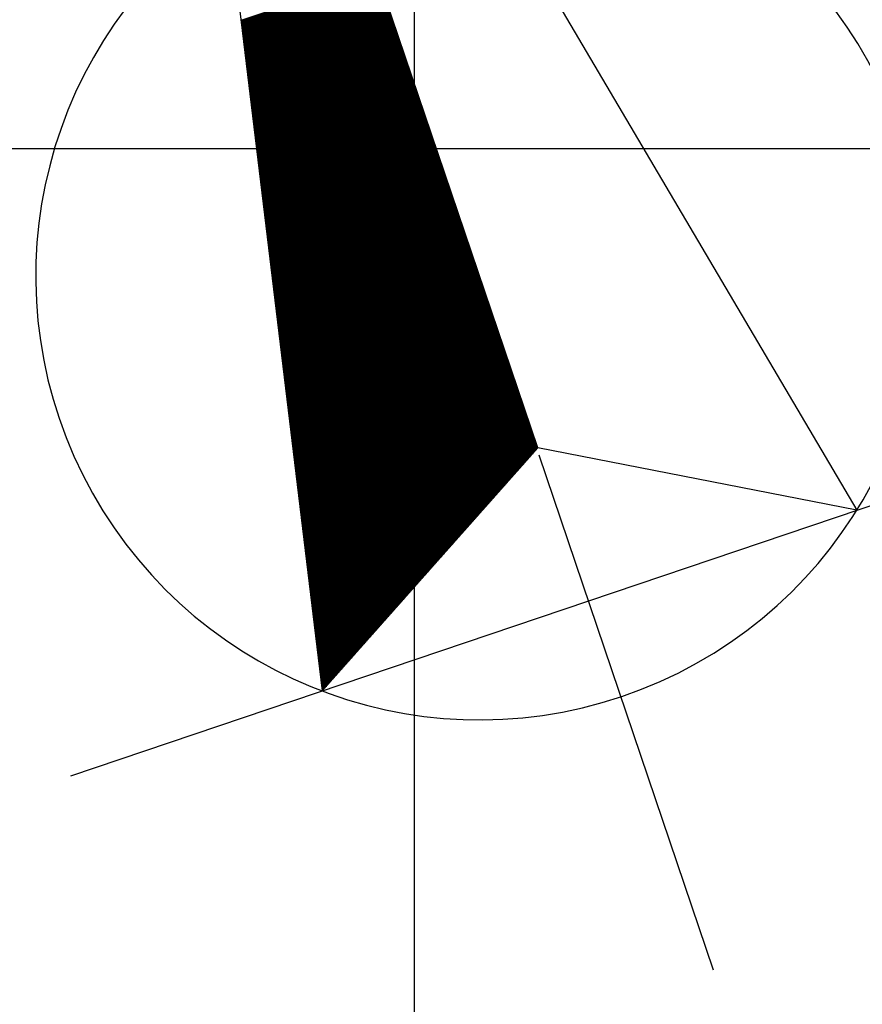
# Model space of a CAD drawing. Header units: millimetres. Extents: x -64078 to -62795, y 13127 to 13405.
# Tile 23 of 51: x -63726 to -63710, y 13337 to 13356. Entities that reach past the tile are written whole.
import ezdxf

# ---------------------------------------------------------------- set-up
doc = ezdxf.new("R2010")
doc.units = ezdxf.units.MM
doc.header["$LTSCALE"] = 1000
doc.header["$MEASUREMENT"] = 0
doc.layers.add('方格网', color=252, linetype='Continuous')

# ---------------------------------------------------------------- blocks, each defined once
blk = doc.blocks.new('$plan$00002325')
for p, q in [((0, 2027.3), (-567.4, -689.3)), ((0, -364.9), (0, 2027.3)), ((0, 2027.3), (567.4, -689.3)), ((-290.9, 634.7), (0, 634.7)), ((-290.6, 635.8), (0, 635.8)), ((-290.4, 636.9), (0, 636.9)), ((-290.1, 638.1), (0, 638.1)), ((-289.9, 639.2), (0, 639.2)), ((-289.7, 640.3), (0, 640.3)), ((-289.4, 641.4), (0, 641.4)), ((-295.1, 614.4), (0, 614.4)), ((-294.8, 615.6), (0, 615.6)), ((-294.6, 616.7), (0, 616.7)), ((-294.4, 617.8), (0, 617.8)), ((-294.1, 618.9), (0, 618.9)), ((-293.9, 620.1), (0, 620.1)), ((-293.7, 621.2), (0, 621.2)), ((-293.4, 622.3), (0, 622.3)), ((-293.2, 623.4), (0, 623.4)), ((-293, 624.6), (0, 624.6)), ((-292.7, 625.7), (0, 625.7)), ((-292.5, 626.8), (0, 626.8)), ((-292.3, 627.9), (0, 627.9)), ((-292, 629.1), (0, 629.1)), ((-291.8, 630.2), (0, 630.2)), ((-291.6, 631.3), (0, 631.3)), ((-291.3, 632.4), (0, 632.4)), ((-291.1, 633.6), (0, 633.6)), ((-299.1, 595.3), (0, 595.3)), ((-298.8, 596.4), (0, 596.4)), ((-298.6, 597.6), (0, 597.6)), ((-298.4, 598.7), (0, 598.7)), ((-298.1, 599.8), (0, 599.8)), ((-297.9, 600.9), (0, 600.9)), ((-297.7, 602.1), (0, 602.1)), ((-297.4, 603.2), (0, 603.2)), ((-297.2, 604.3), (0, 604.3)), ((-297, 605.4), (0, 605.4)), ((-296.7, 606.6), (0, 606.6)), ((-296.5, 607.7), (0, 607.7)), ((-296.3, 608.8), (0, 608.8)), ((-296, 609.9), (0, 609.9)), ((-295.8, 611.1), (0, 611.1)), ((-295.5, 612.2), (0, 612.2)), ((-295.3, 613.3), (0, 613.3)), ((-303.3, 575.1), (0, 575.1)), ((-303.1, 576.2), (0, 576.2)), ((-302.8, 577.3), (0, 577.3)), ((-302.6, 578.4), (0, 578.4)), ((-302.4, 579.6), (0, 579.6)), ((-302.1, 580.7), (0, 580.7)), ((-301.9, 581.8), (0, 581.8)), ((-301.7, 582.9), (0, 582.9)), ((-301.4, 584.1), (0, 584.1)), ((-301.2, 585.2), (0, 585.2)), ((-301, 586.3), (0, 586.3)), ((-300.7, 587.4), (0, 587.4)), ((-300.5, 588.6), (0, 588.6)), ((-300.2, 589.7), (0, 589.7)), ((-300, 590.8), (0, 590.8)), ((-299.8, 591.9), (0, 591.9)), ((-299.5, 593.1), (0, 593.1)), ((-299.3, 594.2), (0, 594.2)), ((-307.5, 554.8), (0, 554.8)), ((-307.3, 555.9), (0, 555.9)), ((-307.1, 557.1), (0, 557.1)), ((-306.8, 558.2), (0, 558.2)), ((-306.6, 559.3), (0, 559.3)), ((-306.4, 560.4), (0, 560.4)), ((-306.1, 561.6), (0, 561.6)), ((-305.9, 562.7), (0, 562.7)), ((-305.7, 563.8), (0, 563.8)), ((-305.4, 564.9), (0, 564.9)), ((-305.2, 566.1), (0, 566.1)), ((-304.9, 567.2), (0, 567.2)), ((-304.7, 568.3), (0, 568.3)), ((-304.5, 569.4), (0, 569.4)), ((-304.2, 570.6), (0, 570.6)), ((-304, 571.7), (0, 571.7)), ((-303.8, 572.8), (0, 572.8)), ((-303.5, 573.9), (0, 573.9)), ((-311.5, 535.7), (0, 535.7)), ((-311.3, 536.8), (0, 536.8)), ((-311.1, 537.9), (0, 537.9)), ((-310.8, 539.1), (0, 539.1)), ((-310.6, 540.2), (0, 540.2)), ((-310.4, 541.3), (0, 541.3)), ((-310.1, 542.4), (0, 542.4)), ((-309.9, 543.6), (0, 543.6)), ((-309.6, 544.7), (0, 544.7)), ((-309.4, 545.8), (0, 545.8)), ((-309.2, 546.9), (0, 546.9)), ((-308.9, 548.1), (0, 548.1)), ((-308.7, 549.2), (0, 549.2)), ((-308.5, 550.3), (0, 550.3)), ((-308.2, 551.4), (0, 551.4)), ((-308, 552.6), (0, 552.6)), ((-307.8, 553.7), (0, 553.7)), ((-315.8, 515.4), (0, 515.4)), ((-315.5, 516.6), (0, 516.6)), ((-315.3, 517.7), (0, 517.7)), ((-315.1, 518.8), (0, 518.8)), ((-314.8, 519.9), (0, 519.9)), ((-314.6, 521.1), (0, 521.1)), ((-314.3, 522.2), (0, 522.2)), ((-314.1, 523.3), (0, 523.3)), ((-313.9, 524.4), (0, 524.4)), ((-313.6, 525.6), (0, 525.6)), ((-313.4, 526.7), (0, 526.7)), ((-313.2, 527.8), (0, 527.8)), ((-312.9, 528.9), (0, 528.9)), ((-312.7, 530.1), (0, 530.1)), ((-312.5, 531.2), (0, 531.2)), ((-312.2, 532.3), (0, 532.3)), ((-312, 533.4), (0, 533.4)), ((-311.8, 534.6), (0, 534.6)), ((-319.8, 496.3), (0, 496.3)), ((-319.5, 497.4), (0, 497.4)), ((-319.3, 498.6), (0, 498.6)), ((-319, 499.7), (0, 499.7)), ((-318.8, 500.8), (0, 500.8)), ((-318.6, 501.9), (0, 501.9)), ((-318.3, 503.1), (0, 503.1)), ((-318.1, 504.2), (0, 504.2)), ((-317.9, 505.3), (0, 505.3)), ((-317.6, 506.4), (0, 506.4)), ((-317.4, 507.6), (0, 507.6)), ((-317.2, 508.7), (0, 508.7)), ((-316.9, 509.8), (0, 509.8)), ((-316.7, 510.9), (0, 510.9)), ((-316.5, 512.1), (0, 512.1)), ((-316.2, 513.2), (0, 513.2)), ((-316, 514.3), (0, 514.3)), ((-324, 476.1), (0, 476.1)), ((-323.7, 477.2), (0, 477.2)), ((-323.5, 478.3), (0, 478.3)), ((-323.3, 479.4), (0, 479.4)), ((-323, 480.6), (0, 480.6)), ((-322.8, 481.7), (0, 481.7)), ((-322.6, 482.8), (0, 482.8)), ((-322.3, 483.9), (0, 483.9)), ((-322.1, 485.1), (0, 485.1)), ((-321.9, 486.2), (0, 486.2)), ((-321.6, 487.3), (0, 487.3)), ((-321.4, 488.4), (0, 488.4)), ((-321.2, 489.6), (0, 489.6)), ((-320.9, 490.7), (0, 490.7)), ((-320.7, 491.8), (0, 491.8)), ((-320.5, 492.9), (0, 492.9)), ((-320.2, 494.1), (0, 494.1)), ((-320, 495.2), (0, 495.2)), ((-328.2, 455.8), (0, 455.8)), ((-328, 456.9), (0, 456.9)), ((-327.7, 458.1), (0, 458.1)), ((-327.5, 459.2), (0, 459.2)), ((-327.3, 460.3), (0, 460.3)), ((-327, 461.4), (0, 461.4)), ((-326.8, 462.6), (0, 462.6)), ((-326.6, 463.7), (0, 463.7)), ((-326.3, 464.8), (0, 464.8)), ((-326.1, 465.9), (0, 465.9)), ((-325.9, 467.1), (0, 467.1)), ((-325.6, 468.2), (0, 468.2)), ((-325.4, 469.3), (0, 469.3)), ((-325.2, 470.4), (0, 470.4)), ((-324.9, 471.6), (0, 471.6)), ((-324.7, 472.7), (0, 472.7)), ((-324.5, 473.8), (0, 473.8)), ((-324.2, 474.9), (0, 474.9)), ((-332.2, 436.7), (0, 436.7)), ((-332, 437.8), (0, 437.8)), ((-331.7, 438.9), (0, 438.9)), ((-331.5, 440.1), (0, 440.1)), ((-331.3, 441.2), (0, 441.2)), ((-331, 442.3), (0, 442.3)), ((-330.8, 443.4), (0, 443.4)), ((-330.6, 444.6), (0, 444.6)), ((-330.3, 445.7), (0, 445.7)), ((-330.1, 446.8), (0, 446.8)), ((-329.9, 447.9), (0, 447.9)), ((-329.6, 449.1), (0, 449.1)), ((-329.4, 450.2), (0, 450.2)), ((-329.1, 451.3), (0, 451.3)), ((-328.9, 452.4), (0, 452.4)), ((-328.7, 453.6), (0, 453.6)), ((-328.4, 454.7), (0, 454.7)), ((-336.4, 416.4), (0, 416.4)), ((-336.2, 417.6), (0, 417.6)), ((-336, 418.7), (0, 418.7)), ((-335.7, 419.8), (0, 419.8)), ((-335.5, 420.9), (0, 420.9)), ((-335.3, 422.1), (0, 422.1)), ((-335, 423.2), (0, 423.2)), ((-334.8, 424.3), (0, 424.3)), ((-334.6, 425.4), (0, 425.4)), ((-334.3, 426.6), (0, 426.6)), ((-334.1, 427.7), (0, 427.7)), ((-333.8, 428.8), (0, 428.8)), ((-333.6, 429.9), (0, 429.9)), ((-333.4, 431.1), (0, 431.1)), ((-333.1, 432.2), (0, 432.2)), ((-332.9, 433.3), (0, 433.3)), ((-332.7, 434.4), (0, 434.4)), ((-332.4, 435.6), (0, 435.6)), ((-340.4, 397.3), (0, 397.3)), ((-340.2, 398.4), (0, 398.4)), ((-340, 399.6), (0, 399.6)), ((-339.7, 400.7), (0, 400.7)), ((-339.5, 401.8), (0, 401.8)), ((-339.3, 402.9), (0, 402.9)), ((-339, 404.1), (0, 404.1)), ((-338.8, 405.2), (0, 405.2)), ((-338.5, 406.3), (0, 406.3)), ((-338.3, 407.4), (0, 407.4)), ((-338.1, 408.6), (0, 408.6)), ((-337.8, 409.7), (0, 409.7)), ((-337.6, 410.8), (0, 410.8)), ((-337.4, 411.9), (0, 411.9)), ((-337.1, 413.1), (0, 413.1)), ((-336.9, 414.2), (0, 414.2)), ((-336.7, 415.3), (0, 415.3)), ((-344.7, 377.1), (0, 377.1)), ((-344.4, 378.2), (0, 378.2)), ((-344.2, 379.3), (0, 379.3)), ((-344, 380.4), (0, 380.4)), ((-343.7, 381.6), (0, 381.6)), ((-343.5, 382.7), (0, 382.7)), ((-343.2, 383.8), (0, 383.8)), ((-343, 384.9), (0, 384.9)), ((-342.8, 386.1), (0, 386.1)), ((-342.5, 387.2), (0, 387.2)), ((-342.3, 388.3), (0, 388.3)), ((-342.1, 389.4), (0, 389.4)), ((-341.8, 390.6), (0, 390.6)), ((-341.6, 391.7), (0, 391.7)), ((-341.4, 392.8), (0, 392.8)), ((-341.1, 393.9), (0, 393.9)), ((-340.9, 395.1), (0, 395.1)), ((-340.7, 396.2), (0, 396.2)), ((-348.9, 356.8), (0, 356.8)), ((-348.7, 357.9), (0, 357.9)), ((-348.4, 359.1), (0, 359.1)), ((-348.2, 360.2), (0, 360.2)), ((-347.9, 361.3), (0, 361.3)), ((-347.7, 362.4), (0, 362.4)), ((-347.5, 363.6), (0, 363.6)), ((-347.2, 364.7), (0, 364.7)), ((-347, 365.8), (0, 365.8)), ((-346.8, 366.9), (0, 366.9)), ((-346.5, 368.1), (0, 368.1)), ((-346.3, 369.2), (0, 369.2)), ((-346.1, 370.3), (0, 370.3)), ((-345.8, 371.4), (0, 371.4)), ((-345.6, 372.6), (0, 372.6)), ((-345.4, 373.7), (0, 373.7)), ((-345.1, 374.8), (0, 374.8)), ((-344.9, 375.9), (0, 375.9)), ((-352.9, 337.7), (0, 337.7)), ((-352.6, 338.8), (0, 338.8)), ((-352.4, 339.9), (0, 339.9)), ((-352.2, 341.1), (0, 341.1)), ((-351.9, 342.2), (0, 342.2)), ((-351.7, 343.3), (0, 343.3)), ((-351.5, 344.4), (0, 344.4)), ((-351.2, 345.6), (0, 345.6)), ((-351, 346.7), (0, 346.7)), ((-350.8, 347.8), (0, 347.8)), ((-350.5, 348.9), (0, 348.9)), ((-350.3, 350.1), (0, 350.1)), ((-350.1, 351.2), (0, 351.2)), ((-349.8, 352.3), (0, 352.3)), ((-349.6, 353.4), (0, 353.4)), ((-349.4, 354.6), (0, 354.6)), ((-349.1, 355.7), (0, 355.7)), ((-357.1, 317.4), (0, 317.4)), ((-356.9, 318.6), (0, 318.6)), ((-356.6, 319.7), (0, 319.7)), ((-356.4, 320.8), (0, 320.8)), ((-356.2, 321.9), (0, 321.9)), ((-355.9, 323.1), (0, 323.1)), ((-355.7, 324.2), (0, 324.2)), ((-355.5, 325.3), (0, 325.3)), ((-355.2, 326.4), (0, 326.4)), ((-355, 327.6), (0, 327.6)), ((-354.8, 328.7), (0, 328.7)), ((-354.5, 329.8), (0, 329.8)), ((-354.3, 330.9), (0, 330.9)), ((-354.1, 332.1), (0, 332.1)), ((-353.8, 333.2), (0, 333.2)), ((-353.6, 334.3), (0, 334.3)), ((-353.4, 335.4), (0, 335.4)), ((-353.1, 336.6), (0, 336.6)), ((-361.3, 297.2), (0, 297.2)), ((-361.1, 298.3), (0, 298.3)), ((-360.9, 299.4), (0, 299.4)), ((-360.6, 300.6), (0, 300.6)), ((-360.4, 301.7), (0, 301.7)), ((-360.2, 302.8), (0, 302.8)), ((-359.9, 303.9), (0, 303.9)), ((-359.7, 305.1), (0, 305.1)), ((-359.5, 306.2), (0, 306.2)), ((-359.2, 307.3), (0, 307.3)), ((-359, 308.4), (0, 308.4)), ((-358.8, 309.6), (0, 309.6)), ((-358.5, 310.7), (0, 310.7)), ((-358.3, 311.8), (0, 311.8)), ((-358, 312.9), (0, 312.9)), ((-357.8, 314.1), (0, 314.1)), ((-357.6, 315.2), (0, 315.2)), ((-357.3, 316.3), (0, 316.3)), ((-365.3, 278.1), (0, 278.1)), ((-365.1, 279.2), (0, 279.2)), ((-364.9, 280.3), (0, 280.3)), ((-364.6, 281.4), (0, 281.4)), ((-364.4, 282.6), (0, 282.6)), ((-364.2, 283.7), (0, 283.7)), ((-363.9, 284.8), (0, 284.8)), ((-363.7, 285.9), (0, 285.9)), ((-363.5, 287.1), (0, 287.1)), ((-363.2, 288.2), (0, 288.2)), ((-363, 289.3), (0, 289.3)), ((-362.7, 290.4), (0, 290.4)), ((-362.5, 291.6), (0, 291.6)), ((-362.3, 292.7), (0, 292.7)), ((-362, 293.8), (0, 293.8)), ((-361.8, 294.9), (0, 294.9)), ((-361.6, 296.1), (0, 296.1)), ((-369.6, 257.8), (0, 257.8)), ((-369.3, 258.9), (0, 258.9)), ((-369.1, 260.1), (0, 260.1)), ((-368.9, 261.2), (0, 261.2)), ((-368.6, 262.3), (0, 262.3)), ((-368.4, 263.4), (0, 263.4)), ((-368.2, 264.6), (0, 264.6)), ((-367.9, 265.7), (0, 265.7)), ((-367.7, 266.8), (0, 266.8)), ((-367.4, 267.9), (0, 267.9)), ((-367.2, 269.1), (0, 269.1)), ((-367, 270.2), (0, 270.2)), ((-366.7, 271.3), (0, 271.3)), ((-366.5, 272.4), (0, 272.4)), ((-366.3, 273.6), (0, 273.6)), ((-366, 274.7), (0, 274.7)), ((-365.8, 275.8), (0, 275.8)), ((-365.6, 276.9), (0, 276.9)), ((-373.6, 238.7), (0, 238.7)), ((-373.3, 239.8), (0, 239.8)), ((-373.1, 240.9), (0, 240.9)), ((-372.9, 242.1), (0, 242.1)), ((-372.6, 243.2), (0, 243.2)), ((-372.4, 244.3), (0, 244.3)), ((-372.1, 245.4), (0, 245.4)), ((-371.9, 246.6), (0, 246.6)), ((-371.7, 247.7), (0, 247.7)), ((-371.4, 248.8), (0, 248.8)), ((-371.2, 249.9), (0, 249.9)), ((-371, 251.1), (0, 251.1)), ((-370.7, 252.2), (0, 252.2)), ((-370.5, 253.3), (0, 253.3)), ((-370.3, 254.4), (0, 254.4)), ((-370, 255.6), (0, 255.6)), ((-369.8, 256.7), (0, 256.7)), ((-377.8, 218.4), (0, 218.4)), ((-377.6, 219.6), (0, 219.6)), ((-377.3, 220.7), (0, 220.7)), ((-377.1, 221.8), (0, 221.8)), ((-376.8, 222.9), (0, 222.9)), ((-376.6, 224.1), (0, 224.1)), ((-376.4, 225.2), (0, 225.2)), ((-376.1, 226.3), (0, 226.3)), ((-375.9, 227.4), (0, 227.4)), ((-375.7, 228.6), (0, 228.6)), ((-375.4, 229.7), (0, 229.7)), ((-375.2, 230.8), (0, 230.8)), ((-375, 231.9), (0, 231.9)), ((-374.7, 233.1), (0, 233.1)), ((-374.5, 234.2), (0, 234.2)), ((-374.3, 235.3), (0, 235.3)), ((-374, 236.4), (0, 236.4)), ((-373.8, 237.6), (0, 237.6)), ((-382, 198.2), (0, 198.2)), ((-381.8, 199.3), (0, 199.3)), ((-381.5, 200.4), (0, 200.4)), ((-381.3, 201.6), (0, 201.6)), ((-381.1, 202.7), (0, 202.7)), ((-380.8, 203.8), (0, 203.8)), ((-380.6, 204.9), (0, 204.9)), ((-380.4, 206.1), (0, 206.1)), ((-380.1, 207.2), (0, 207.2)), ((-379.9, 208.3), (0, 208.3)), ((-379.7, 209.4), (0, 209.4)), ((-379.4, 210.6), (0, 210.6)), ((-379.2, 211.7), (0, 211.7)), ((-379, 212.8), (0, 212.8)), ((-378.7, 213.9), (0, 213.9)), ((-378.5, 215.1), (0, 215.1)), ((-378.3, 216.2), (0, 216.2)), ((-378, 217.3), (0, 217.3)), ((-386, 179.1), (0, 179.1)), ((-385.8, 180.2), (0, 180.2)), ((-385.5, 181.3), (0, 181.3)), ((-385.3, 182.4), (0, 182.4)), ((-385.1, 183.6), (0, 183.6)), ((-384.8, 184.7), (0, 184.7)), ((-384.6, 185.8), (0, 185.8)), ((-384.4, 186.9), (0, 186.9)), ((-384.1, 188.1), (0, 188.1)), ((-383.9, 189.2), (0, 189.2)), ((-383.7, 190.3), (0, 190.3)), ((-383.4, 191.4), (0, 191.4)), ((-383.2, 192.6), (0, 192.6)), ((-383, 193.7), (0, 193.7)), ((-382.7, 194.8), (0, 194.8)), ((-382.5, 195.9), (0, 195.9)), ((-382.3, 197.1), (0, 197.1)), ((-390.2, 158.8), (0, 158.8)), ((-390, 159.9), (0, 159.9)), ((-389.8, 161.1), (0, 161.1)), ((-389.5, 162.2), (0, 162.2)), ((-389.3, 163.3), (0, 163.3)), ((-389.1, 164.4), (0, 164.4)), ((-388.8, 165.6), (0, 165.6)), ((-388.6, 166.7), (0, 166.7)), ((-388.4, 167.8), (0, 167.8)), ((-388.1, 168.9), (0, 168.9)), ((-387.9, 170.1), (0, 170.1)), ((-387.7, 171.2), (0, 171.2)), ((-387.4, 172.3), (0, 172.3)), ((-387.2, 173.4), (0, 173.4)), ((-387, 174.6), (0, 174.6)), ((-386.7, 175.7), (0, 175.7)), ((-386.5, 176.8), (0, 176.8)), ((-386.2, 177.9), (0, 177.9)), ((-394.2, 139.7), (0, 139.7)), ((-394, 140.8), (0, 140.8)), ((-393.8, 141.9), (0, 141.9)), ((-393.5, 143.1), (0, 143.1)), ((-393.3, 144.2), (0, 144.2)), ((-393.1, 145.3), (0, 145.3)), ((-392.8, 146.4), (0, 146.4)), ((-392.6, 147.6), (0, 147.6)), ((-392.4, 148.7), (0, 148.7)), ((-392.1, 149.8), (0, 149.8)), ((-391.9, 150.9), (0, 150.9)), ((-391.6, 152.1), (0, 152.1)), ((-391.4, 153.2), (0, 153.2)), ((-391.2, 154.3), (0, 154.3)), ((-390.9, 155.4), (0, 155.4)), ((-390.7, 156.6), (0, 156.6)), ((-390.5, 157.7), (0, 157.7)), ((-398.5, 119.4), (0, 119.4)), ((-398.2, 120.6), (0, 120.6)), ((-398, 121.7), (0, 121.7)), ((-397.8, 122.8), (0, 122.8)), ((-397.5, 123.9), (0, 123.9)), ((-397.3, 125.1), (0, 125.1)), ((-397.1, 126.2), (0, 126.2)), ((-396.8, 127.3), (0, 127.3)), ((-396.6, 128.4), (0, 128.4)), ((-396.3, 129.6), (0, 129.6)), ((-396.1, 130.7), (0, 130.7)), ((-395.9, 131.8), (0, 131.8)), ((-395.6, 132.9), (0, 132.9)), ((-395.4, 134.1), (0, 134.1)), ((-395.2, 135.2), (0, 135.2)), ((-394.9, 136.3), (0, 136.3)), ((-394.7, 137.4), (0, 137.4)), ((-394.5, 138.6), (0, 138.6)), ((-402.7, 99.2), (0, 99.2)), ((-402.5, 100.3), (0, 100.3)), ((-402.2, 101.4), (0, 101.4)), ((-402, 102.6), (0, 102.6)), ((-401.8, 103.7), (0, 103.7)), ((-401.5, 104.8), (0, 104.8)), ((-401.3, 105.9), (0, 105.9)), ((-401, 107.1), (0, 107.1)), ((-400.8, 108.2), (0, 108.2)), ((-400.6, 109.3), (0, 109.3)), ((-400.3, 110.4), (0, 110.4)), ((-400.1, 111.6), (0, 111.6)), ((-399.9, 112.7), (0, 112.7)), ((-399.6, 113.8), (0, 113.8)), ((-399.4, 114.9), (0, 114.9)), ((-399.2, 116.1), (0, 116.1)), ((-398.9, 117.2), (0, 117.2)), ((-398.7, 118.3), (0, 118.3)), ((-406.7, 80.1), (0, 80.1)), ((-406.5, 81.2), (0, 81.2)), ((-406.2, 82.3), (0, 82.3)), ((-406, 83.4), (0, 83.4)), ((-405.7, 84.6), (0, 84.6)), ((-405.5, 85.7), (0, 85.7)), ((-405.3, 86.8), (0, 86.8)), ((-405, 87.9), (0, 87.9)), ((-404.8, 89.1), (0, 89.1)), ((-404.6, 90.2), (0, 90.2)), ((-404.3, 91.3), (0, 91.3)), ((-404.1, 92.4), (0, 92.4)), ((-403.9, 93.6), (0, 93.6)), ((-403.6, 94.7), (0, 94.7)), ((-403.4, 95.8), (0, 95.8)), ((-403.2, 96.9), (0, 96.9)), ((-402.9, 98.1), (0, 98.1)), ((-410.9, 59.8), (0, 59.8)), ((-410.7, 60.9), (0, 60.9)), ((-410.4, 62.1), (0, 62.1)), ((-410.2, 63.2), (0, 63.2)), ((-410, 64.3), (0, 64.3)), ((-409.7, 65.4), (0, 65.4)), ((-409.5, 66.6), (0, 66.6)), ((-409.3, 67.7), (0, 67.7)), ((-409, 68.8), (0, 68.8)), ((-408.8, 69.9), (0, 69.9)), ((-408.6, 71.1), (0, 71.1)), ((-408.3, 72.2), (0, 72.2)), ((-408.1, 73.3), (0, 73.3)), ((-407.9, 74.4), (0, 74.4)), ((-407.6, 75.6), (0, 75.6)), ((-407.4, 76.7), (0, 76.7)), ((-407.2, 77.8), (0, 77.8)), ((-406.9, 78.9), (0, 78.9)), ((-414.9, 40.7), (0, 40.7)), ((-414.7, 41.8), (0, 41.8)), ((-414.4, 42.9), (0, 42.9)), ((-414.2, 44.1), (0, 44.1)), ((-414, 45.2), (0, 45.2)), ((-413.7, 46.3), (0, 46.3)), ((-413.5, 47.4), (0, 47.4)), ((-413.3, 48.6), (0, 48.6)), ((-413, 49.7), (0, 49.7)), ((-412.8, 50.8), (0, 50.8)), ((-412.6, 51.9), (0, 51.9)), ((-412.3, 53.1), (0, 53.1)), ((-412.1, 54.2), (0, 54.2)), ((-411.9, 55.3), (0, 55.3)), ((-411.6, 56.4), (0, 56.4)), ((-411.4, 57.6), (0, 57.6)), ((-411.2, 58.7), (0, 58.7)), ((-419.1, 20.4), (0, 20.4)), ((-418.9, 21.6), (0, 21.6)), ((-418.7, 22.7), (0, 22.7)), ((-418.4, 23.8), (0, 23.8)), ((-418.2, 24.9), (0, 24.9)), ((-418, 26.1), (0, 26.1)), ((-417.7, 27.2), (0, 27.2)), ((-417.5, 28.3), (0, 28.3)), ((-417.3, 29.4), (0, 29.4)), ((-417, 30.6), (0, 30.6)), ((-416.8, 31.7), (0, 31.7)), ((-416.6, 32.8), (0, 32.8)), ((-416.3, 33.9), (0, 33.9)), ((-416.1, 35.1), (0, 35.1)), ((-415.9, 36.2), (0, 36.2)), ((-415.6, 37.3), (0, 37.3)), ((-415.4, 38.4), (0, 38.4)), ((-415.1, 39.6), (0, 39.6)), ((-423.4, 0.2), (0, 0.2)), ((-423.1, 1.3), (0, 1.3)), ((-422.9, 2.4), (0, 2.4)), ((-422.7, 3.6), (0, 3.6)), ((-422.4, 4.7), (0, 4.7)), ((-422.2, 5.8), (0, 5.8)), ((-422, 6.9), (0, 6.9)), ((-421.7, 8.1), (0, 8.1)), ((-421.5, 9.2), (0, 9.2)), ((-421.3, 10.3), (0, 10.3)), ((-421, 11.4), (0, 11.4)), ((-420.8, 12.6), (0, 12.6)), ((-420.6, 13.7), (0, 13.7)), ((-420.3, 14.8), (0, 14.8)), ((-420.1, 15.9), (0, 15.9)), ((-419.8, 17.1), (0, 17.1)), ((-419.6, 18.2), (0, 18.2)), ((-419.4, 19.3), (0, 19.3)), ((-427.4, -18.9), (0, -18.9)), ((-427.1, -17.8), (0, -17.8)), ((-426.9, -16.7), (0, -16.7)), ((-426.7, -15.6), (0, -15.6)), ((-426.4, -14.4), (0, -14.4)), ((-426.2, -13.3), (0, -13.3)), ((-426, -12.2), (0, -12.2)), ((-425.7, -11.1), (0, -11.1)), ((-425.5, -9.9), (0, -9.9)), ((-425.2, -8.8), (0, -8.8)), ((-425, -7.7), (0, -7.7)), ((-424.8, -6.6), (0, -6.6)), ((-424.5, -5.4), (0, -5.4)), ((-424.3, -4.3), (0, -4.3)), ((-424.1, -3.2), (0, -3.2)), ((-423.8, -2.1), (0, -2.1)), ((-423.6, -0.9), (0, -0.9)), ((-431.6, -39.2), (0, -39.2)), ((-431.4, -38.1), (0, -38.1)), ((-431.1, -36.9), (0, -36.9)), ((-430.9, -35.8), (0, -35.8)), ((-430.7, -34.7), (0, -34.7)), ((-430.4, -33.6), (0, -33.6)), ((-430.2, -32.4), (0, -32.4)), ((-429.9, -31.3), (0, -31.3)), ((-429.7, -30.2), (0, -30.2)), ((-429.5, -29.1), (0, -29.1)), ((-429.2, -27.9), (0, -27.9)), ((-429, -26.8), (0, -26.8)), ((-428.8, -25.7), (0, -25.7)), ((-428.5, -24.6), (0, -24.6)), ((-428.3, -23.4), (0, -23.4)), ((-428.1, -22.3), (0, -22.3)), ((-427.8, -21.2), (0, -21.2)), ((-427.6, -20.1), (0, -20.1)), ((-435.8, -59.4), (0, -59.4)), ((-435.6, -58.3), (0, -58.3)), ((-435.4, -57.2), (0, -57.2)), ((-435.1, -56.1), (0, -56.1)), ((-434.9, -54.9), (0, -54.9)), ((-434.6, -53.8), (0, -53.8)), ((-434.4, -52.7), (0, -52.7)), ((-434.2, -51.6), (0, -51.6)), ((-433.9, -50.4), (0, -50.4)), ((-433.7, -49.3), (0, -49.3)), ((-433.5, -48.2), (0, -48.2)), ((-433.2, -47.1), (0, -47.1)), ((-433, -45.9), (0, -45.9)), ((-432.8, -44.8), (0, -44.8)), ((-432.5, -43.7), (0, -43.7)), ((-432.3, -42.6), (0, -42.6)), ((-432.1, -41.4), (0, -41.4)), ((-431.8, -40.3), (0, -40.3)), ((-439.8, -78.6), (0, -78.6)), ((-439.6, -77.4), (0, -77.4)), ((-439.3, -76.3), (0, -76.3)), ((-439.1, -75.2), (0, -75.2)), ((-438.9, -74.1), (0, -74.1)), ((-438.6, -72.9), (0, -72.9)), ((-438.4, -71.8), (0, -71.8)), ((-438.2, -70.7), (0, -70.7)), ((-437.9, -69.6), (0, -69.6)), ((-437.7, -68.4), (0, -68.4)), ((-437.5, -67.3), (0, -67.3)), ((-437.2, -66.2), (0, -66.2)), ((-437, -65.1), (0, -65.1)), ((-436.8, -63.9), (0, -63.9)), ((-436.5, -62.8), (0, -62.8)), ((-436.3, -61.7), (0, -61.7)), ((-436.1, -60.6), (0, -60.6)), ((-444, -98.8), (0, -98.8)), ((-443.8, -97.7), (0, -97.7)), ((-443.6, -96.6), (0, -96.6)), ((-443.3, -95.4), (0, -95.4)), ((-443.1, -94.3), (0, -94.3)), ((-442.9, -93.2), (0, -93.2)), ((-442.6, -92.1), (0, -92.1)), ((-442.4, -90.9), (0, -90.9)), ((-442.2, -89.8), (0, -89.8)), ((-441.9, -88.7), (0, -88.7)), ((-441.7, -87.6), (0, -87.6)), ((-441.5, -86.4), (0, -86.4)), ((-441.2, -85.3), (0, -85.3)), ((-441, -84.2), (0, -84.2)), ((-440.8, -83.1), (0, -83.1)), ((-440.5, -81.9), (0, -81.9)), ((-440.3, -80.8), (0, -80.8)), ((-440.1, -79.7), (0, -79.7)), ((-448, -117.9), (0, -117.9)), ((-447.8, -116.8), (0, -116.8)), ((-447.6, -115.7), (0, -115.7)), ((-447.3, -114.6), (0, -114.6)), ((-447.1, -113.4), (0, -113.4)), ((-446.9, -112.3), (0, -112.3)), ((-446.6, -111.2), (0, -111.2)), ((-446.4, -110.1), (0, -110.1)), ((-446.2, -108.9), (0, -108.9)), ((-445.9, -107.8), (0, -107.8)), ((-445.7, -106.7), (0, -106.7)), ((-445.5, -105.6), (0, -105.6)), ((-445.2, -104.4), (0, -104.4)), ((-445, -103.3), (0, -103.3)), ((-444.8, -102.2), (0, -102.2)), ((-444.5, -101.1), (0, -101.1)), ((-444.3, -99.9), (0, -99.9)), ((-452.3, -138.2), (0, -138.2)), ((-452, -137.1), (0, -137.1)), ((-451.8, -135.9), (0, -135.9)), ((-451.6, -134.8), (0, -134.8)), ((-451.3, -133.7), (0, -133.7)), ((-451.1, -132.6), (0, -132.6)), ((-450.9, -131.4), (0, -131.4)), ((-450.6, -130.3), (0, -130.3)), ((-450.4, -129.2), (0, -129.2)), ((-450.2, -128.1), (0, -128.1)), ((-449.9, -126.9), (0, -126.9)), ((-449.7, -125.8), (0, -125.8)), ((-449.5, -124.7), (0, -124.7)), ((-449.2, -123.6), (0, -123.6)), ((-449, -122.4), (0, -122.4)), ((-448.7, -121.3), (0, -121.3)), ((-448.5, -120.2), (0, -120.2)), ((-448.3, -119.1), (0, -119.1)), ((-456.5, -158.4), (0, -158.4)), ((-456.3, -157.3), (0, -157.3)), ((-456, -156.2), (0, -156.2)), ((-455.8, -155.1), (0, -155.1)), ((-455.6, -153.9), (0, -153.9)), ((-455.3, -152.8), (0, -152.8)), ((-455.1, -151.7), (0, -151.7)), ((-454.9, -150.6), (0, -150.6)), ((-454.6, -149.4), (0, -149.4)), ((-454.4, -148.3), (0, -148.3)), ((-454.1, -147.2), (0, -147.2)), ((-453.9, -146.1), (0, -146.1)), ((-453.7, -144.9), (0, -144.9)), ((-453.4, -143.8), (0, -143.8)), ((-453.2, -142.7), (0, -142.7)), ((-453, -141.6), (0, -141.6)), ((-452.7, -140.4), (0, -140.4)), ((-452.5, -139.3), (0, -139.3)), ((-460.5, -177.6), (0, -177.6)), ((-460.3, -176.4), (0, -176.4)), ((-460, -175.3), (0, -175.3)), ((-459.8, -174.2), (0, -174.2)), ((-459.6, -173.1), (0, -173.1)), ((-459.3, -171.9), (0, -171.9)), ((-459.1, -170.8), (0, -170.8)), ((-458.8, -169.7), (0, -169.7)), ((-458.6, -168.6), (0, -168.6)), ((-458.4, -167.4), (0, -167.4)), ((-458.1, -166.3), (0, -166.3)), ((-457.9, -165.2), (0, -165.2)), ((-457.7, -164.1), (0, -164.1)), ((-457.4, -162.9), (0, -162.9)), ((-457.2, -161.8), (0, -161.8)), ((-457, -160.7), (0, -160.7)), ((-456.7, -159.6), (0, -159.6)), ((-464.7, -197.8), (0, -197.8)), ((-464.5, -196.7), (0, -196.7)), ((-464.3, -195.6), (0, -195.6)), ((-464, -194.4), (0, -194.4)), ((-463.8, -193.3), (0, -193.3)), ((-463.5, -192.2), (0, -192.2)), ((-463.3, -191.1), (0, -191.1)), ((-463.1, -189.9), (0, -189.9)), ((-462.8, -188.8), (0, -188.8)), ((-462.6, -187.7), (0, -187.7)), ((-462.4, -186.6), (0, -186.6)), ((-462.1, -185.4), (0, -185.4)), ((-461.9, -184.3), (0, -184.3)), ((-461.7, -183.2), (0, -183.2)), ((-461.4, -182.1), (0, -182.1)), ((-461.2, -180.9), (0, -180.9)), ((-461, -179.8), (0, -179.8)), ((-460.7, -178.7), (0, -178.7)), ((-468.7, -216.9), (0, -216.9)), ((-468.5, -215.8), (0, -215.8)), ((-468.2, -214.7), (0, -214.7)), ((-468, -213.6), (0, -213.6)), ((-467.8, -212.4), (0, -212.4)), ((-467.5, -211.3), (0, -211.3)), ((-467.3, -210.2), (0, -210.2)), ((-467.1, -209.1), (0, -209.1)), ((-466.8, -207.9), (0, -207.9)), ((-466.6, -206.8), (0, -206.8)), ((-466.4, -205.7), (0, -205.7)), ((-466.1, -204.6), (0, -204.6)), ((-465.9, -203.4), (0, -203.4)), ((-465.7, -202.3), (0, -202.3)), ((-465.4, -201.2), (0, -201.2)), ((-465.2, -200.1), (0, -200.1)), ((-465, -198.9), (0, -198.9)), ((-472.9, -237.2), (0, -237.2)), ((-472.7, -236.1), (0, -236.1)), ((-472.5, -234.9), (0, -234.9)), ((-472.2, -233.8), (0, -233.8)), ((-472, -232.7), (0, -232.7)), ((-471.8, -231.6), (0, -231.6)), ((-471.5, -230.4), (0, -230.4)), ((-471.3, -229.3), (0, -229.3)), ((-471.1, -228.2), (0, -228.2)), ((-470.8, -227.1), (0, -227.1)), ((-470.6, -225.9), (0, -225.9)), ((-470.4, -224.8), (0, -224.8)), ((-470.1, -223.7), (0, -223.7)), ((-469.9, -222.6), (0, -222.6)), ((-469.7, -221.4), (0, -221.4)), ((-469.4, -220.3), (0, -220.3)), ((-469.2, -219.2), (0, -219.2)), ((-469, -218.1), (0, -218.1)), ((-477.2, -257.4), (0, -257.4)), ((-476.9, -256.3), (0, -256.3)), ((-476.7, -255.2), (0, -255.2)), ((-476.5, -254.1), (0, -254.1)), ((-476.2, -252.9), (0, -252.9)), ((-476, -251.8), (0, -251.8)), ((-475.8, -250.7), (0, -250.7)), ((-475.5, -249.6), (0, -249.6)), ((-475.3, -248.4), (0, -248.4)), ((-475.1, -247.3), (0, -247.3)), ((-474.8, -246.2), (0, -246.2)), ((-474.6, -245.1), (0, -245.1)), ((-474.4, -243.9), (0, -243.9)), ((-474.1, -242.8), (0, -242.8)), ((-473.9, -241.7), (0, -241.7)), ((-473.7, -240.6), (0, -240.6)), ((-473.4, -239.4), (0, -239.4)), ((-473.2, -238.3), (0, -238.3)), ((-481.2, -276.6), (0, -276.6)), ((-480.9, -275.4), (0, -275.4)), ((-480.7, -274.3), (0, -274.3)), ((-480.5, -273.2), (0, -273.2)), ((-480.2, -272.1), (0, -272.1)), ((-480, -270.9), (0, -270.9)), ((-479.8, -269.8), (0, -269.8)), ((-479.5, -268.7), (0, -268.7)), ((-479.3, -267.6), (0, -267.6)), ((-479.1, -266.4), (0, -266.4)), ((-478.8, -265.3), (0, -265.3)), ((-478.6, -264.2), (0, -264.2)), ((-478.4, -263.1), (0, -263.1)), ((-478.1, -261.9), (0, -261.9)), ((-477.9, -260.8), (0, -260.8)), ((-477.6, -259.7), (0, -259.7)), ((-477.4, -258.6), (0, -258.6)), ((-485.4, -296.8), (0, -296.8)), ((-485.2, -295.7), (0, -295.7)), ((-484.9, -294.6), (0, -294.6)), ((-484.7, -293.4), (0, -293.4)), ((-484.5, -292.3), (0, -292.3)), ((-484.2, -291.2), (0, -291.2)), ((-484, -290.1), (0, -290.1)), ((-483.8, -288.9), (0, -288.9)), ((-483.5, -287.8), (0, -287.8)), ((-483.3, -286.7), (0, -286.7)), ((-483.1, -285.6), (0, -285.6)), ((-482.8, -284.4), (0, -284.4)), ((-482.6, -283.3), (0, -283.3)), ((-482.3, -282.2), (0, -282.2)), ((-482.1, -281.1), (0, -281.1)), ((-481.9, -279.9), (0, -279.9)), ((-481.6, -278.8), (0, -278.8)), ((-481.4, -277.7), (0, -277.7)), ((-489.4, -315.9), (0, -315.9)), ((-489.2, -314.8), (0, -314.8)), ((-488.9, -313.7), (0, -313.7)), ((-488.7, -312.6), (0, -312.6)), ((-488.5, -311.4), (0, -311.4)), ((-488.2, -310.3), (0, -310.3)), ((-488, -309.2), (0, -309.2)), ((-487.7, -308.1), (0, -308.1)), ((-487.5, -306.9), (0, -306.9)), ((-487.3, -305.8), (0, -305.8)), ((-487, -304.7), (0, -304.7)), ((-486.8, -303.6), (0, -303.6)), ((-486.6, -302.4), (0, -302.4)), ((-486.3, -301.3), (0, -301.3)), ((-486.1, -300.2), (0, -300.2)), ((-485.9, -299.1), (0, -299.1)), ((-485.6, -297.9), (0, -297.9)), ((-493.6, -336.2), (0, -336.2)), ((-493.4, -335.1), (0, -335.1)), ((-493.2, -333.9), (0, -333.9)), ((-492.9, -332.8), (0, -332.8)), ((-492.7, -331.7), (0, -331.7)), ((-492.4, -330.6), (0, -330.6)), ((-492.2, -329.4), (0, -329.4)), ((-492, -328.3), (0, -328.3)), ((-491.7, -327.2), (0, -327.2)), ((-491.5, -326.1), (0, -326.1)), ((-491.3, -324.9), (0, -324.9)), ((-491, -323.8), (0, -323.8)), ((-490.8, -322.7), (0, -322.7)), ((-490.6, -321.6), (0, -321.6)), ((-490.3, -320.4), (0, -320.4)), ((-490.1, -319.3), (0, -319.3)), ((-489.9, -318.2), (0, -318.2)), ((-489.6, -317.1), (0, -317.1)), ((-497.9, -356.4), (0, -356.4)), ((-497.6, -355.3), (0, -355.3)), ((-497.4, -354.2), (0, -354.2)), ((-497.1, -353.1), (0, -353.1)), ((-496.9, -351.9), (0, -351.9)), ((-496.7, -350.8), (0, -350.8)), ((-496.4, -349.7), (0, -349.7)), ((-496.2, -348.6), (0, -348.6)), ((-496, -347.4), (0, -347.4)), ((-495.7, -346.3), (0, -346.3)), ((-495.5, -345.2), (0, -345.2)), ((-495.3, -344.1), (0, -344.1)), ((-495, -342.9), (0, -342.9)), ((-494.8, -341.8), (0, -341.8)), ((-494.6, -340.7), (0, -340.7)), ((-494.3, -339.6), (0, -339.6)), ((-494.1, -338.4), (0, -338.4)), ((-493.9, -337.3), (0, -337.3)), ((0, -364.9), (-567.4, -689.3)), ((-501.8, -375.6), (-18.6, -375.6)), ((-501.6, -374.4), (-16.6, -374.4)), ((-501.4, -373.3), (-14.7, -373.3)), ((-501.1, -372.2), (-12.7, -372.2)), ((-500.9, -371.1), (-10.7, -371.1)), ((-500.7, -369.9), (-8.8, -369.9)), ((-500.4, -368.8), (-6.8, -368.8)), ((-500.2, -367.7), (-4.8, -367.7)), ((-500, -366.6), (-2.9, -366.6)), ((-499.7, -365.4), (-0.9, -365.4)), ((-499.5, -364.3), (0, -364.3)), ((-499.3, -363.2), (0, -363.2)), ((-499, -362.1), (0, -362.1)), ((-498.8, -360.9), (0, -360.9)), ((-498.6, -359.8), (0, -359.8)), ((-498.3, -358.7), (0, -358.7)), ((-498.1, -357.6), (0, -357.6)), ((567.4, -689.3), (0, -364.9)), ((-506.1, -395.8), (-54, -395.8)), ((-505.8, -394.7), (-52.1, -394.7)), ((-505.6, -393.6), (-50.1, -393.6)), ((-505.4, -392.4), (-48.1, -392.4)), ((-505.1, -391.3), (-46.2, -391.3)), ((-504.9, -390.2), (-44.2, -390.2)), ((-504.7, -389.1), (-42.2, -389.1)), ((-504.4, -387.9), (-40.3, -387.9)), ((-504.2, -386.8), (-38.3, -386.8)), ((-504, -385.7), (-36.3, -385.7)), ((-503.7, -384.6), (-34.4, -384.6)), ((-503.5, -383.4), (-32.4, -383.4)), ((-503.3, -382.3), (-30.4, -382.3)), ((-503, -381.2), (-28.5, -381.2)), ((-502.8, -380.1), (-26.5, -380.1)), ((-502.6, -378.9), (-24.5, -378.9)), ((-502.3, -377.8), (-22.6, -377.8)), ((-502.1, -376.7), (-20.6, -376.7)), ((-2.4, -378.9), (-2.4, -1472.5)), ((-510.1, -414.9), (-87.5, -414.9)), ((-509.8, -413.8), (-85.5, -413.8)), ((-509.6, -412.7), (-83.6, -412.7)), ((-509.4, -411.6), (-81.6, -411.6)), ((-509.1, -410.4), (-79.6, -410.4)), ((-508.9, -409.3), (-77.7, -409.3)), ((-508.7, -408.2), (-75.7, -408.2)), ((-508.4, -407.1), (-73.7, -407.1)), ((-508.2, -405.9), (-71.7, -405.9)), ((-508, -404.8), (-69.8, -404.8)), ((-507.7, -403.7), (-67.8, -403.7)), ((-507.5, -402.6), (-65.8, -402.6)), ((-507.3, -401.4), (-63.9, -401.4)), ((-507, -400.3), (-61.9, -400.3)), ((-506.8, -399.2), (-59.9, -399.2)), ((-506.5, -398.1), (-58, -398.1)), ((-506.3, -396.9), (-56, -396.9)), ((-514.3, -435.2), (-122.9, -435.2)), ((-514.1, -434.1), (-120.9, -434.1)), ((-513.8, -432.9), (-119, -432.9)), ((-513.6, -431.8), (-117, -431.8)), ((-513.4, -430.7), (-115, -430.7)), ((-513.1, -429.6), (-113.1, -429.6)), ((-512.9, -428.4), (-111.1, -428.4)), ((-512.7, -427.3), (-109.1, -427.3)), ((-512.4, -426.2), (-107.2, -426.2)), ((-512.2, -425.1), (-105.2, -425.1)), ((-512, -423.9), (-103.2, -423.9)), ((-511.7, -422.8), (-101.3, -422.8)), ((-511.5, -421.7), (-99.3, -421.7)), ((-511.2, -420.6), (-97.3, -420.6)), ((-511, -419.4), (-95.4, -419.4)), ((-510.8, -418.3), (-93.4, -418.3)), ((-510.5, -417.2), (-91.4, -417.2)), ((-510.3, -416.1), (-89.5, -416.1)), ((-518.5, -455.4), (-158.3, -455.4)), ((-518.3, -454.3), (-156.4, -454.3)), ((-518.1, -453.2), (-154.4, -453.2)), ((-517.8, -452.1), (-152.4, -452.1)), ((-517.6, -450.9), (-150.5, -450.9)), ((-517.4, -449.8), (-148.5, -449.8)), ((-517.1, -448.7), (-146.5, -448.7)), ((-516.9, -447.6), (-144.6, -447.6)), ((-516.7, -446.4), (-142.6, -446.4)), ((-516.4, -445.3), (-140.6, -445.3)), ((-516.2, -444.2), (-138.7, -444.2)), ((-515.9, -443.1), (-136.7, -443.1)), ((-515.7, -441.9), (-134.7, -441.9)), ((-515.5, -440.8), (-132.8, -440.8)), ((-515.2, -439.7), (-130.8, -439.7)), ((-515, -438.6), (-128.8, -438.6)), ((-514.8, -437.4), (-126.8, -437.4)), ((-514.5, -436.3), (-124.9, -436.3)), ((-522.5, -474.6), (-191.8, -474.6)), ((-522.3, -473.4), (-189.8, -473.4)), ((-522.1, -472.3), (-187.8, -472.3)), ((-521.8, -471.2), (-185.9, -471.2)), ((-521.6, -470.1), (-183.9, -470.1)), ((-521.3, -468.9), (-181.9, -468.9)), ((-521.1, -467.8), (-180, -467.8)), ((-520.9, -466.7), (-178, -466.7)), ((-520.6, -465.6), (-176, -465.6)), ((-520.4, -464.4), (-174.1, -464.4)), ((-520.2, -463.3), (-172.1, -463.3)), ((-519.9, -462.2), (-170.1, -462.2)), ((-519.7, -461.1), (-168.2, -461.1)), ((-519.5, -459.9), (-166.2, -459.9)), ((-519.2, -458.8), (-164.2, -458.8)), ((-519, -457.7), (-162.3, -457.7)), ((-518.8, -456.6), (-160.3, -456.6)), ((-526.8, -494.8), (-227.2, -494.8)), ((-526.5, -493.7), (-225.2, -493.7)), ((-526.3, -492.6), (-223.3, -492.6)), ((-526, -491.4), (-221.3, -491.4)), ((-525.8, -490.3), (-219.3, -490.3)), ((-525.6, -489.2), (-217.4, -489.2)), ((-525.3, -488.1), (-215.4, -488.1)), ((-525.1, -486.9), (-213.4, -486.9)), ((-524.9, -485.8), (-211.5, -485.8)), ((-524.6, -484.7), (-209.5, -484.7)), ((-524.4, -483.6), (-207.5, -483.6)), ((-524.2, -482.4), (-205.6, -482.4)), ((-523.9, -481.3), (-203.6, -481.3)), ((-523.7, -480.2), (-201.6, -480.2)), ((-523.5, -479.1), (-199.7, -479.1)), ((-523.2, -477.9), (-197.7, -477.9)), ((-523, -476.8), (-195.7, -476.8)), ((-522.8, -475.7), (-193.8, -475.7)), ((-531, -515.1), (-262.6, -515.1)), ((-530.7, -513.9), (-260.7, -513.9)), ((-530.5, -512.8), (-258.7, -512.8)), ((-530.3, -511.7), (-256.7, -511.7)), ((-530, -510.6), (-254.8, -510.6)), ((-529.8, -509.4), (-252.8, -509.4)), ((-529.6, -508.3), (-250.8, -508.3)), ((-529.3, -507.2), (-248.9, -507.2)), ((-529.1, -506.1), (-246.9, -506.1)), ((-528.9, -504.9), (-244.9, -504.9)), ((-528.6, -503.8), (-242.9, -503.8)), ((-528.4, -502.7), (-241, -502.7)), ((-528.2, -501.6), (-239, -501.6)), ((-527.9, -500.4), (-237, -500.4)), ((-527.7, -499.3), (-235.1, -499.3)), ((-527.5, -498.2), (-233.1, -498.2)), ((-527.2, -497.1), (-231.1, -497.1)), ((-527, -495.9), (-229.2, -495.9)), ((-535, -534.2), (-296.1, -534.2)), ((-534.7, -533.1), (-294.1, -533.1)), ((-534.5, -531.9), (-292.1, -531.9)), ((-534.3, -530.8), (-290.2, -530.8)), ((-534, -529.7), (-288.2, -529.7)), ((-533.8, -528.6), (-286.2, -528.6)), ((-533.6, -527.4), (-284.3, -527.4)), ((-533.3, -526.3), (-282.3, -526.3)), ((-533.1, -525.2), (-280.3, -525.2)), ((-532.9, -524.1), (-278.4, -524.1)), ((-532.6, -522.9), (-276.4, -522.9)), ((-532.4, -521.8), (-274.4, -521.8)), ((-532.2, -520.7), (-272.5, -520.7)), ((-531.9, -519.6), (-270.5, -519.6)), ((-531.7, -518.4), (-268.5, -518.4)), ((-531.5, -517.3), (-266.6, -517.3)), ((-531.2, -516.2), (-264.6, -516.2)), ((-539.2, -554.4), (-331.5, -554.4)), ((-539, -553.3), (-329.5, -553.3)), ((-538.7, -552.2), (-327.6, -552.2)), ((-538.5, -551.1), (-325.6, -551.1)), ((-538.3, -549.9), (-323.6, -549.9)), ((-538, -548.8), (-321.7, -548.8)), ((-537.8, -547.7), (-319.7, -547.7)), ((-537.6, -546.6), (-317.7, -546.6)), ((-537.3, -545.4), (-315.8, -545.4)), ((-537.1, -544.3), (-313.8, -544.3)), ((-536.9, -543.2), (-311.8, -543.2)), ((-536.6, -542.1), (-309.9, -542.1)), ((-536.4, -540.9), (-307.9, -540.9)), ((-536.2, -539.8), (-305.9, -539.8)), ((-535.9, -538.7), (-304, -538.7)), ((-535.7, -537.6), (-302, -537.6)), ((-535.4, -536.4), (-300, -536.4)), ((-535.2, -535.3), (-298, -535.3)), ((-543.2, -573.6), (-365, -573.6)), ((-543, -572.4), (-363, -572.4)), ((-542.7, -571.3), (-361, -571.3)), ((-542.5, -570.2), (-359, -570.2)), ((-542.3, -569.1), (-357.1, -569.1)), ((-542, -567.9), (-355.1, -567.9)), ((-541.8, -566.8), (-353.1, -566.8)), ((-541.6, -565.7), (-351.2, -565.7)), ((-541.3, -564.6), (-349.2, -564.6)), ((-541.1, -563.4), (-347.2, -563.4)), ((-540.9, -562.3), (-345.3, -562.3)), ((-540.6, -561.2), (-343.3, -561.2)), ((-540.4, -560.1), (-341.3, -560.1)), ((-540.1, -558.9), (-339.4, -558.9)), ((-539.9, -557.8), (-337.4, -557.8)), ((-539.7, -556.7), (-335.4, -556.7)), ((-539.4, -555.6), (-333.5, -555.6)), ((-547.4, -593.8), (-400.4, -593.8)), ((-547.2, -592.7), (-398.4, -592.7)), ((-547, -591.6), (-396.4, -591.6)), ((-546.7, -590.4), (-394.5, -590.4)), ((-546.5, -589.3), (-392.5, -589.3)), ((-546.3, -588.2), (-390.5, -588.2)), ((-546, -587.1), (-388.6, -587.1)), ((-545.8, -585.9), (-386.6, -585.9)), ((-545.6, -584.8), (-384.6, -584.8)), ((-545.3, -583.7), (-382.7, -583.7)), ((-545.1, -582.6), (-380.7, -582.6)), ((-544.8, -581.4), (-378.7, -581.4)), ((-544.6, -580.3), (-376.8, -580.3)), ((-544.4, -579.2), (-374.8, -579.2)), ((-544.1, -578.1), (-372.8, -578.1)), ((-543.9, -576.9), (-370.9, -576.9)), ((-543.7, -575.8), (-368.9, -575.8)), ((-543.4, -574.7), (-366.9, -574.7)), ((-551.7, -614.1), (-435.8, -614.1)), ((-551.4, -612.9), (-433.8, -612.9)), ((-551.2, -611.8), (-431.9, -611.8)), ((-551, -610.7), (-429.9, -610.7)), ((-550.7, -609.6), (-427.9, -609.6)), ((-550.5, -608.4), (-426, -608.4)), ((-550.2, -607.3), (-424, -607.3)), ((-550, -606.2), (-422, -606.2)), ((-549.8, -605.1), (-420.1, -605.1)), ((-549.5, -603.9), (-418.1, -603.9)), ((-549.3, -602.8), (-416.1, -602.8)), ((-549.1, -601.7), (-414.1, -601.7)), ((-548.8, -600.6), (-412.2, -600.6)), ((-548.6, -599.4), (-410.2, -599.4)), ((-548.4, -598.3), (-408.2, -598.3)), ((-548.1, -597.2), (-406.3, -597.2)), ((-547.9, -596.1), (-404.3, -596.1)), ((-547.7, -594.9), (-402.3, -594.9)), ((-555.7, -633.2), (-469.2, -633.2)), ((-555.4, -632.1), (-467.3, -632.1)), ((-555.2, -630.9), (-465.3, -630.9)), ((-554.9, -629.8), (-463.3, -629.8)), ((-554.7, -628.7), (-461.4, -628.7)), ((-554.5, -627.6), (-459.4, -627.6)), ((-554.2, -626.4), (-457.4, -626.4)), ((-554, -625.3), (-455.5, -625.3)), ((-553.8, -624.2), (-453.5, -624.2)), ((-553.5, -623.1), (-451.5, -623.1)), ((-553.3, -621.9), (-449.6, -621.9)), ((-553.1, -620.8), (-447.6, -620.8)), ((-552.8, -619.7), (-445.6, -619.7)), ((-552.6, -618.6), (-443.7, -618.6)), ((-552.4, -617.4), (-441.7, -617.4)), ((-552.1, -616.3), (-439.7, -616.3)), ((-551.9, -615.2), (-437.8, -615.2)), ((-559.9, -653.4), (-504.7, -653.4)), ((-559.6, -652.3), (-502.7, -652.3)), ((-559.4, -651.2), (-500.7, -651.2)), ((-559.2, -650.1), (-498.8, -650.1)), ((-558.9, -648.9), (-496.8, -648.9)), ((-558.7, -647.8), (-494.8, -647.8)), ((-558.5, -646.7), (-492.9, -646.7)), ((-558.2, -645.6), (-490.9, -645.6)), ((-558, -644.4), (-488.9, -644.4)), ((-557.8, -643.3), (-487, -643.3)), ((-557.5, -642.2), (-485, -642.2)), ((-557.3, -641.1), (-483, -641.1)), ((-557.1, -639.9), (-481.1, -639.9)), ((-556.8, -638.8), (-479.1, -638.8)), ((-556.6, -637.7), (-477.1, -637.7)), ((-556.4, -636.6), (-475.2, -636.6)), ((-556.1, -635.4), (-473.2, -635.4)), ((-555.9, -634.3), (-471.2, -634.3)), ((-563.9, -672.6), (-538.1, -672.6)), ((-563.6, -671.4), (-536.2, -671.4)), ((-563.4, -670.3), (-534.2, -670.3)), ((-563.2, -669.2), (-532.2, -669.2)), ((-562.9, -668.1), (-530.2, -668.1)), ((-562.7, -666.9), (-528.3, -666.9)), ((-562.5, -665.8), (-526.3, -665.8)), ((-562.2, -664.7), (-524.3, -664.7)), ((-562, -663.6), (-522.4, -663.6)), ((-561.8, -662.4), (-520.4, -662.4)), ((-561.5, -661.3), (-518.4, -661.3)), ((-561.3, -660.2), (-516.5, -660.2)), ((-561.1, -659.1), (-514.5, -659.1)), ((-560.8, -657.9), (-512.5, -657.9)), ((-560.6, -656.8), (-510.6, -656.8)), ((-560.4, -655.7), (-508.6, -655.7)), ((-560.1, -654.6), (-506.6, -654.6)), ((-1101, -689.3), (1096.6, -689.3)), ((-567.2, -688.3), (-565.7, -688.3)), ((-566.9, -687.2), (-563.7, -687.2)), ((-566.7, -686.1), (-561.7, -686.1)), ((-566.5, -684.9), (-559.8, -684.9)), ((-566.2, -683.8), (-557.8, -683.8)), ((-566, -682.7), (-555.8, -682.7)), ((-565.8, -681.6), (-553.9, -681.6)), ((-565.5, -680.4), (-551.9, -680.4)), ((-565.3, -679.3), (-549.9, -679.3)), ((-565.1, -678.2), (-548, -678.2)), ((-564.8, -677.1), (-546, -677.1)), ((-564.6, -675.9), (-544, -675.9)), ((-564.3, -674.8), (-542.1, -674.8)), ((-564.1, -673.7), (-540.1, -673.7))]:
    blk.add_line(p, q)
blk.add_arc((0, 0), 892.8, 105.8651, 74.1349)

msp = doc.modelspace()

# ---------------------------------------------------------------- linework, layer by layer
at = {"layer": '方格网'}
for p, q in [((-63718.542, 13173.771), (-63718.542, 13380.854)), ((-64058.542, 13353.771), (-63698.542, 13353.771))]:
    msp.add_line(p, q, dxfattribs=at)

# ---------------------------------------------------------------- block references
at = {"linetype": 'Continuous', "xscale": 0.01000000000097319, "yscale": 0.01000000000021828, "zscale": 0.009999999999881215, "rotation": 18.69684829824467}
msp.add_blockref('$plan$00002325', (-63717.233, 13351.202, 0.142), dxfattribs=at)

doc.saveas('drawing.dxf')
